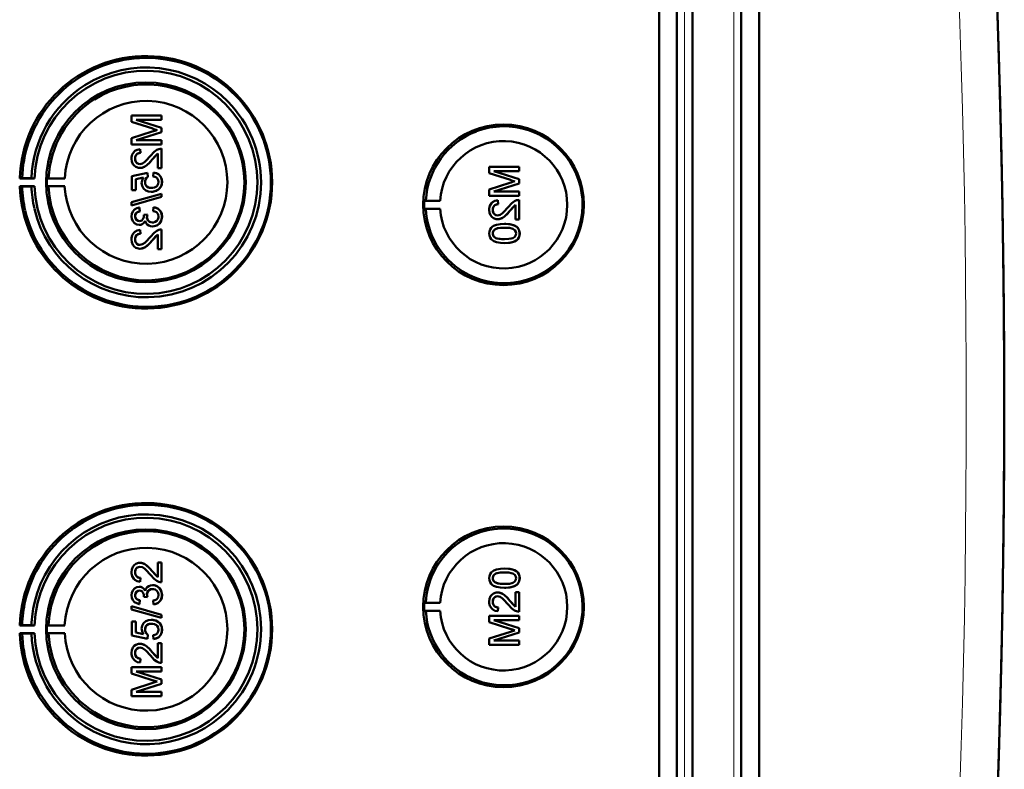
# Model space of a CAD drawing. Extents: x -2065 to 2446, y -2260 to 958.
# Tile 17 of 63: x 641 to 768, y -1739 to -1643. Entities that reach past the tile are written whole.
import ezdxf

# ---------------------------------------------------------------- set-up
doc = ezdxf.new("R2010")
doc.units = 0

msp = doc.modelspace()

# ---------------------------------------------------------------- linework, layer by layer
at = {"color": 7, "lineweight": 50}
for p, q in [((723.27, -1866.63), (723.27, -1518.6)), ((725.57, -1518.59), (725.57, -1866.65)), ((727.57, -1518.59), (727.57, -1866.65)), ((733.81, -1866.65), (733.81, -1518.59)), ((736.1, -1866.62), (736.1, -1518.61)), ((727.56, -1533.58), (727.56, -1846.38)), ((659.45, -1655.37), (655.59, -1655.37)), ((655.59, -1656.19), (655.59, -1655.37)), ((659.45, -1656.94), (656.19, -1655.92)), ((659.45, -1656.94), (656.19, -1655.92)), ((656.19, -1655.92), (659.45, -1655.92)), ((659.45, -1655.37), (659.45, -1655.37)), ((659.45, -1655.37), (659.45, -1655.92)), ((659.45, -1655.37), (659.45, -1655.92)), ((659.45, -1655.92), (659.45, -1655.92)), ((655.59, -1656.19), (658.3, -1657.05)), ((658.25, -1657.42), (655.59, -1658.27)), ((659.45, -1656.94), (659.45, -1656.94)), ((659.45, -1656.94), (659.45, -1657.51)), ((659.45, -1656.94), (659.45, -1657.51)), ((655.59, -1659.08), (655.59, -1658.27)), ((656.19, -1658.54), (659.45, -1657.51)), ((656.19, -1658.54), (659.45, -1657.51)), ((659.45, -1658.54), (656.19, -1658.54)), ((659.45, -1657.51), (659.45, -1657.51)), ((659.45, -1658.54), (659.45, -1658.54)), ((659.45, -1658.54), (659.45, -1659.08)), ((659.45, -1658.54), (659.45, -1659.08)), ((655.59, -1659.08), (659.45, -1659.08)), ((656.68, -1659.67), (656.69, -1659.67)), ((656.73, -1660.17), (656.68, -1659.67)), ((656.74, -1660.17), (656.69, -1659.67)), ((659.45, -1659.08), (659.45, -1659.08)), ((659.45, -1659.62), (659.45, -1659.62)), ((659.45, -1659.62), (659.45, -1662.14)), ((659.45, -1659.62), (659.45, -1662.14)), ((656.04, -1660.9), (656.05, -1660.9)), ((656.73, -1660.17), (656.74, -1660.17)), ((658.24, -1661.02), (658.25, -1661.02)), ((658.25, -1661.02), (658.95, -1660.26)), ((658.95, -1662.14), (658.95, -1660.26)), ((656.66, -1662.09), (656.67, -1662.09)), ((658.95, -1662.14), (659.45, -1662.14)), ((659.45, -1662.14), (659.45, -1662.14)), ((705.34, -1661.95), (701.48, -1661.95)), ((701.48, -1662.77), (701.48, -1661.95)), ((705.34, -1661.95), (705.34, -1661.95)), ((705.34, -1661.95), (705.34, -1662.5)), ((705.34, -1661.95), (705.34, -1662.5)), ((641.54, -1663.4), (641.24, -1663.44)), ((641.24, -1663.44), (643.12, -1663.44)), ((642.74, -1663.42), (641.54, -1663.4)), ((643.12, -1663.44), (642.74, -1663.42)), ((644.94, -1663.41), (644.73, -1663.44)), ((644.73, -1663.44), (647.01, -1663.44)), ((647.01, -1663.44), (644.94, -1663.41)), ((657.62, -1662.73), (655.64, -1663.13)), ((655.64, -1664.96), (655.64, -1663.13)), ((656.14, -1663.53), (657.14, -1663.34)), ((656.14, -1663.53), (656.15, -1663.53)), ((656.14, -1663.53), (656.14, -1664.96)), ((656.15, -1663.53), (657.14, -1663.34)), ((656.15, -1663.53), (656.15, -1664.96)), ((657.62, -1662.73), (657.63, -1662.73)), ((657.67, -1663.23), (657.62, -1662.73)), ((657.68, -1663.23), (657.63, -1662.73)), ((657.67, -1663.23), (657.68, -1663.23)), ((658.41, -1662.68), (658.36, -1663.18)), ((658.41, -1662.68), (658.42, -1662.68)), ((701.48, -1662.77), (704.19, -1663.63)), ((705.34, -1663.52), (702.08, -1662.5)), ((705.34, -1663.52), (702.08, -1662.5)), ((702.08, -1662.5), (705.34, -1662.5)), ((705.34, -1662.5), (705.34, -1662.5)), ((705.34, -1663.52), (705.34, -1663.52)), ((705.34, -1663.52), (705.34, -1664.09)), ((705.34, -1663.52), (705.34, -1664.09)), ((641.54, -1664.49), (641.24, -1664.44)), ((641.24, -1664.44), (643.12, -1664.44)), ((642.74, -1664.47), (641.54, -1664.49)), ((643.12, -1664.44), (642.74, -1664.47)), ((644.94, -1664.48), (644.73, -1664.44)), ((644.73, -1664.44), (647.01, -1664.44)), ((647.01, -1664.44), (644.94, -1664.48)), ((655.64, -1664.96), (656.14, -1664.96)), ((656.14, -1664.96), (656.15, -1664.96)), ((657.32, -1663.89), (657.33, -1663.89)), ((659.03, -1664.86), (659.04, -1664.86)), ((659.49, -1663.88), (659.5, -1663.88)), ((704.14, -1664), (701.48, -1664.85)), ((701.48, -1665.66), (701.48, -1664.85)), ((702.08, -1665.12), (705.34, -1664.09)), ((702.08, -1665.12), (705.34, -1664.09)), ((705.34, -1664.09), (705.34, -1664.09)), ((659.45, -1665.4), (655.59, -1666.49)), ((655.59, -1666.9), (659.45, -1665.81)), ((655.6, -1666.9), (659.45, -1665.81)), ((658.12, -1665.15), (658.13, -1665.15)), ((659.45, -1665.4), (659.45, -1665.4)), ((659.45, -1665.4), (659.45, -1665.81)), ((659.45, -1665.4), (659.45, -1665.81)), ((659.45, -1665.81), (659.45, -1665.81)), ((701.48, -1665.66), (705.34, -1665.66)), ((705.34, -1665.12), (702.08, -1665.12)), ((702.57, -1666.25), (702.58, -1666.25)), ((702.62, -1666.74), (702.57, -1666.25)), ((702.63, -1666.74), (702.58, -1666.25)), ((705.34, -1665.12), (705.34, -1665.12)), ((705.34, -1665.12), (705.34, -1665.66)), ((705.34, -1665.12), (705.34, -1665.66)), ((705.34, -1665.66), (705.34, -1665.66)), ((705.34, -1666.2), (705.34, -1666.2)), ((705.34, -1666.2), (705.34, -1668.72)), ((705.34, -1666.2), (705.34, -1668.72)), ((655.59, -1666.9), (655.59, -1666.49)), ((655.59, -1666.9), (655.6, -1666.9)), ((656.58, -1667.18), (656.59, -1667.18)), ((656.63, -1667.67), (656.58, -1667.18)), ((656.64, -1667.67), (656.59, -1667.18)), ((658.41, -1667.13), (658.36, -1667.62)), ((658.41, -1667.13), (658.42, -1667.13)), ((693.14, -1666.32), (693.34, -1666.29)), ((693.14, -1666.32), (695.18, -1666.32)), ((693.14, -1667.32), (693.34, -1667.35)), ((693.14, -1667.32), (695.18, -1667.32)), ((693.34, -1666.29), (695.18, -1666.32)), ((693.34, -1667.35), (695.18, -1667.32)), ((701.93, -1667.47), (701.94, -1667.47)), ((702.62, -1666.74), (702.63, -1666.74)), ((704.13, -1667.6), (704.84, -1666.84)), ((704.84, -1668.72), (704.84, -1666.84)), ((656.04, -1668.32), (656.05, -1668.32)), ((656.63, -1667.67), (656.64, -1667.67)), ((657.62, -1668.06), (657.17, -1668.11)), ((657.17, -1668.11), (657.18, -1668.19)), ((657.57, -1668.38), (657.57, -1668.38)), ((657.62, -1668.06), (657.63, -1668.06)), ((659.49, -1668.33), (659.5, -1668.33)), ((702.55, -1668.67), (702.55, -1668.67)), ((704.13, -1667.6), (704.13, -1667.6)), ((704.84, -1668.72), (705.34, -1668.72)), ((705.34, -1668.72), (705.34, -1668.72)), ((656.57, -1669.4), (656.58, -1669.4)), ((656.68, -1670.04), (656.69, -1670.04)), ((656.73, -1670.54), (656.68, -1670.04)), ((656.74, -1670.54), (656.69, -1670.04)), ((658.29, -1669.6), (658.29, -1669.6)), ((659.45, -1669.99), (659.45, -1669.99)), ((659.45, -1669.99), (659.45, -1672.51)), ((659.45, -1669.99), (659.45, -1672.51)), ((702.19, -1669.98), (702.2, -1669.98)), ((703.44, -1669.26), (703.44, -1669.26)), ((705.01, -1669.64), (705.02, -1669.64)), ((656.04, -1671.27), (656.05, -1671.27)), ((656.73, -1670.54), (656.74, -1670.54)), ((658.25, -1671.39), (658.95, -1670.63)), ((658.95, -1672.51), (658.95, -1670.63)), ((701.93, -1670.49), (701.94, -1670.49)), ((705.38, -1670.5), (705.39, -1670.5)), ((656.66, -1672.46), (656.67, -1672.46)), ((658.24, -1671.39), (658.25, -1671.39)), ((658.95, -1672.51), (659.45, -1672.51)), ((659.45, -1672.51), (659.45, -1672.51)), ((703.44, -1671.73), (703.44, -1671.73)), ((656.66, -1712.77), (656.67, -1712.77)), ((658.95, -1712.72), (659.45, -1712.72)), ((658.95, -1714.6), (658.95, -1712.72)), ((659.45, -1712.72), (659.45, -1715.24)), ((659.45, -1712.72), (659.45, -1715.24)), ((659.45, -1712.72), (659.45, -1712.72)), ((656.04, -1713.97), (656.05, -1713.97)), ((658.24, -1713.84), (658.25, -1713.84)), ((658.25, -1713.84), (658.95, -1714.6)), ((703.44, -1713.5), (703.44, -1713.5)), ((656.73, -1714.7), (656.68, -1715.19)), ((656.68, -1715.19), (656.69, -1715.19)), ((656.74, -1714.7), (656.69, -1715.19)), ((656.73, -1714.7), (656.74, -1714.7)), ((659.45, -1715.24), (659.45, -1715.24)), ((701.93, -1714.74), (701.94, -1714.74)), ((702.19, -1715.25), (702.2, -1715.25)), ((705.38, -1714.73), (705.39, -1714.73)), ((656.57, -1715.83), (656.58, -1715.83)), ((658.29, -1715.63), (658.29, -1715.63)), ((702.55, -1716.56), (702.55, -1716.56)), ((703.44, -1715.97), (703.44, -1715.97)), ((704.84, -1716.51), (705.34, -1716.51)), ((704.84, -1718.4), (704.84, -1716.51)), ((705.01, -1715.59), (705.02, -1715.59)), ((705.34, -1716.51), (705.34, -1719.03)), ((705.34, -1716.51), (705.34, -1719.03)), ((705.34, -1716.51), (705.34, -1716.51)), ((656.04, -1716.91), (656.05, -1716.91)), ((656.63, -1717.56), (656.58, -1718.05)), ((656.58, -1718.05), (656.59, -1718.05)), ((656.64, -1717.56), (656.59, -1718.05)), ((656.63, -1717.56), (656.64, -1717.56)), ((657.17, -1717.12), (657.18, -1717.05)), ((657.62, -1717.17), (657.17, -1717.12)), ((657.57, -1716.85), (657.57, -1716.85)), ((657.62, -1717.17), (657.63, -1717.17)), ((658.41, -1718.1), (658.36, -1717.61)), ((659.49, -1716.9), (659.5, -1716.9)), ((693.14, -1717.91), (693.34, -1717.88)), ((693.14, -1717.91), (695.18, -1717.91)), ((693.34, -1717.88), (695.18, -1717.91)), ((701.93, -1717.76), (701.94, -1717.76)), ((704.13, -1717.63), (704.84, -1718.39)), ((704.13, -1717.63), (704.13, -1717.63)), ((655.59, -1718.34), (659.45, -1719.42)), ((655.59, -1718.75), (655.59, -1718.34)), ((655.59, -1718.34), (655.6, -1718.34)), ((659.45, -1719.83), (655.59, -1718.75)), ((655.6, -1718.34), (659.45, -1719.42)), ((658.41, -1718.1), (658.42, -1718.1)), ((693.14, -1718.91), (693.34, -1718.94)), ((693.14, -1718.91), (695.18, -1718.91)), ((693.34, -1718.94), (695.18, -1718.91)), ((702.62, -1718.49), (702.57, -1718.98)), ((702.57, -1718.98), (702.58, -1718.98)), ((702.63, -1718.49), (702.58, -1718.98)), ((702.62, -1718.49), (702.63, -1718.49)), ((705.34, -1719.03), (705.34, -1719.03)), ((655.64, -1720.28), (656.14, -1720.28)), ((655.64, -1722.1), (655.64, -1720.28)), ((656.14, -1720.28), (656.14, -1721.7)), ((656.14, -1720.28), (656.15, -1720.28)), ((656.15, -1720.28), (656.15, -1721.7)), ((658.12, -1720.08), (658.13, -1720.08)), ((659.03, -1720.37), (659.04, -1720.37)), ((659.45, -1719.42), (659.45, -1719.83)), ((659.45, -1719.42), (659.45, -1719.83)), ((659.45, -1719.42), (659.45, -1719.42)), ((659.45, -1719.83), (659.45, -1719.83)), ((701.48, -1719.57), (705.34, -1719.57)), ((701.48, -1720.38), (701.48, -1719.57)), ((704.14, -1721.24), (701.48, -1720.38)), ((702.08, -1720.12), (705.34, -1721.15)), ((702.08, -1720.12), (705.34, -1721.15)), ((705.34, -1720.12), (702.08, -1720.12)), ((705.34, -1719.57), (705.34, -1720.12)), ((705.34, -1719.57), (705.34, -1720.12)), ((705.34, -1719.57), (705.34, -1719.57)), ((705.34, -1720.12), (705.34, -1720.12)), ((641.54, -1720.74), (641.24, -1720.79)), ((641.24, -1720.79), (643.12, -1720.79)), ((641.54, -1721.84), (641.24, -1721.79)), ((641.24, -1721.79), (643.12, -1721.79)), ((642.74, -1720.76), (641.54, -1720.74)), ((642.74, -1721.82), (641.54, -1721.84)), ((643.12, -1720.79), (642.74, -1720.76)), ((643.12, -1721.79), (642.74, -1721.82)), ((644.94, -1720.76), (644.73, -1720.79)), ((644.73, -1720.79), (647.01, -1720.79)), ((644.94, -1721.82), (644.73, -1721.79)), ((644.73, -1721.79), (647.01, -1721.79)), ((647.01, -1720.79), (644.94, -1720.76)), ((647.01, -1721.79), (644.94, -1721.82)), ((656.14, -1721.7), (657.14, -1721.9)), ((656.14, -1721.7), (656.15, -1721.7)), ((656.15, -1721.7), (657.14, -1721.9)), ((657.32, -1721.35), (657.33, -1721.35)), ((659.49, -1721.35), (659.5, -1721.35)), ((701.48, -1722.46), (704.19, -1721.6)), ((705.34, -1721.71), (702.08, -1722.73)), ((705.34, -1721.71), (702.08, -1722.73)), ((705.34, -1721.15), (705.34, -1721.71)), ((705.34, -1721.15), (705.34, -1721.71)), ((705.34, -1721.15), (705.34, -1721.15)), ((705.34, -1721.71), (705.34, -1721.71)), ((657.62, -1722.5), (655.64, -1722.1)), ((657.67, -1722), (657.62, -1722.5)), ((657.62, -1722.5), (657.63, -1722.5)), ((657.68, -1722), (657.63, -1722.5)), ((657.67, -1722), (657.68, -1722)), ((658.41, -1722.55), (658.36, -1722.05)), ((658.41, -1722.55), (658.42, -1722.55)), ((658.95, -1724.98), (658.95, -1723.09)), ((658.95, -1723.09), (659.45, -1723.09)), ((659.45, -1723.09), (659.45, -1725.61)), ((659.45, -1723.09), (659.45, -1725.61)), ((659.45, -1723.09), (659.45, -1723.09)), ((701.48, -1723.28), (701.48, -1722.46)), ((702.08, -1722.73), (705.34, -1722.73)), ((705.34, -1722.73), (705.34, -1723.28)), ((705.34, -1722.73), (705.34, -1723.28)), ((705.34, -1722.73), (705.34, -1722.73)), ((656.04, -1724.34), (656.05, -1724.34)), ((656.66, -1723.14), (656.67, -1723.14)), ((658.24, -1724.21), (658.25, -1724.21)), ((658.25, -1724.21), (658.95, -1724.97)), ((705.34, -1723.28), (701.48, -1723.28)), ((705.34, -1723.28), (705.34, -1723.28)), ((656.73, -1725.07), (656.68, -1725.56)), ((656.68, -1725.56), (656.69, -1725.56)), ((656.74, -1725.07), (656.69, -1725.56)), ((656.73, -1725.07), (656.74, -1725.07)), ((659.45, -1725.61), (659.45, -1725.61)), ((655.59, -1726.15), (659.45, -1726.15)), ((655.59, -1726.96), (655.59, -1726.15)), ((656.19, -1726.7), (659.45, -1727.72)), ((656.19, -1726.7), (659.45, -1727.72)), ((659.45, -1726.7), (656.19, -1726.7)), ((659.45, -1726.15), (659.45, -1726.7)), ((659.45, -1726.15), (659.45, -1726.7)), ((659.45, -1726.15), (659.45, -1726.15)), ((659.45, -1726.7), (659.45, -1726.7)), ((658.25, -1727.82), (655.59, -1726.96)), ((659.45, -1727.72), (659.45, -1728.29)), ((659.45, -1727.72), (659.45, -1728.29)), ((659.45, -1727.72), (659.45, -1727.72)), ((655.59, -1729.04), (658.3, -1728.18)), ((655.59, -1729.86), (655.59, -1729.04)), ((659.45, -1728.29), (656.19, -1729.31)), ((659.45, -1728.29), (656.19, -1729.31)), ((656.19, -1729.31), (659.45, -1729.31)), ((659.45, -1728.29), (659.45, -1728.29)), ((659.45, -1729.31), (659.45, -1729.86)), ((659.45, -1729.31), (659.45, -1729.86)), ((659.45, -1729.31), (659.45, -1729.31)), ((659.45, -1729.86), (655.59, -1729.86)), ((659.45, -1729.86), (659.45, -1729.86))]:
    msp.add_line(p, q, dxfattribs=at)
at = {"color": 7, "lineweight": 18}
for p, q in [((726.53, -1518.59), (726.53, -1866.65)), ((732.85, -1866.65), (732.85, -1518.59))]:
    msp.add_line(p, q, dxfattribs=at)
at = {"color": 7, "lineweight": 50}
for points in [[(656.68, -1659.67), (656.32, -1659.75), (656, -1659.92), (655.86, -1660.05), (655.68, -1660.37), (655.6, -1660.73), (655.59, -1660.91)], [(659.1, -1659.67), (658.84, -1659.79), (658.49, -1660.04), (658.01, -1660.56)], [(655.59, -1660.91), (655.63, -1661.26), (655.76, -1661.59), (655.93, -1661.8), (656.15, -1661.97), (656.49, -1662.08), (656.66, -1662.09)], [(656.04, -1660.9), (656.1, -1660.56), (656.22, -1660.37), (656.4, -1660.23), (656.62, -1660.17), (656.73, -1660.17)], [(656.66, -1661.6), (656.46, -1661.56), (656.27, -1661.46), (656.14, -1661.3), (656.06, -1661.1), (656.04, -1660.9)], [(656.05, -1660.9), (656.07, -1660.67), (656.13, -1660.5), (656.3, -1660.3), (656.55, -1660.19), (656.74, -1660.17)], [(656.67, -1661.6), (656.47, -1661.56), (656.32, -1661.48), (656.18, -1661.35), (656.1, -1661.2), (656.05, -1660.9)], [(658.01, -1660.56), (657.42, -1661.2), (657.29, -1661.32), (657, -1661.52), (656.66, -1661.6)], [(656.66, -1662.09), (656.85, -1662.08), (657.23, -1661.95), (657.56, -1661.73), (657.85, -1661.46), (658.24, -1661.02)], [(656.67, -1662.09), (656.95, -1662.06), (657.29, -1661.92), (657.55, -1661.74), (657.96, -1661.34), (658.25, -1661.02)], [(658.24, -1661.02), (658.64, -1660.54), (658.95, -1660.26)], [(657.14, -1663.34), (656.98, -1663.59), (656.89, -1663.87), (656.88, -1664.02)], [(657.32, -1663.89), (657.37, -1663.58), (657.49, -1663.38), (657.67, -1663.23)], [(657.33, -1663.89), (657.34, -1663.73), (657.46, -1663.44), (657.68, -1663.23)], [(658.36, -1663.18), (658.57, -1663.23), (658.77, -1663.32), (658.86, -1663.39), (659.02, -1663.67), (659.05, -1663.88)], [(659.49, -1663.88), (659.49, -1663.7), (659.39, -1663.35), (659.31, -1663.2), (659.07, -1662.93), (658.75, -1662.76), (658.41, -1662.68)], [(659.5, -1663.88), (659.46, -1663.53), (659.31, -1663.18), (659.04, -1662.9), (658.81, -1662.78), (658.42, -1662.68)], [(656.88, -1664.02), (656.94, -1664.39), (657.13, -1664.72), (657.41, -1664.97), (657.76, -1665.11), (658.12, -1665.15)], [(658.15, -1664.66), (657.9, -1664.63), (657.77, -1664.6), (657.55, -1664.47), (657.46, -1664.37), (657.35, -1664.14), (657.32, -1663.89)], [(658.12, -1665.15), (658.41, -1665.13), (658.78, -1665.01), (659.03, -1664.86)], [(658.13, -1665.15), (658.33, -1665.14), (658.7, -1665.05), (659.04, -1664.86)], [(659.05, -1663.88), (659.01, -1664.15), (658.88, -1664.38), (658.78, -1664.47), (658.54, -1664.6), (658.28, -1664.65), (658.15, -1664.66)], [(659.03, -1664.86), (659.27, -1664.62), (659.38, -1664.43), (659.46, -1664.21), (659.49, -1663.88)], [(659.04, -1664.86), (659.2, -1664.71), (659.34, -1664.53), (659.43, -1664.32), (659.49, -1664.1), (659.5, -1663.88)], [(702.57, -1666.25), (702.21, -1666.33), (701.89, -1666.5), (701.75, -1666.63), (701.57, -1666.95), (701.49, -1667.31), (701.48, -1667.49)], [(704.99, -1666.25), (704.73, -1666.37), (704.38, -1666.62), (703.89, -1667.14)], [(656.58, -1667.18), (656.27, -1667.27), (655.98, -1667.44), (655.76, -1667.68), (655.63, -1667.98), (655.59, -1668.31)], [(659.49, -1668.33), (659.45, -1667.97), (659.3, -1667.65), (659.06, -1667.38), (658.91, -1667.28), (658.58, -1667.16), (658.41, -1667.13)], [(659.5, -1668.33), (659.46, -1667.98), (659.37, -1667.75), (659.23, -1667.54), (658.96, -1667.31), (658.62, -1667.16), (658.42, -1667.13)], [(701.48, -1667.49), (701.52, -1667.84), (701.65, -1668.17), (701.82, -1668.38), (702.04, -1668.55), (702.38, -1668.66), (702.55, -1668.67)], [(701.93, -1667.47), (701.99, -1667.14), (702.11, -1666.95), (702.29, -1666.81), (702.51, -1666.75), (702.62, -1666.74)], [(702.55, -1668.18), (702.34, -1668.14), (702.16, -1668.04), (702.03, -1667.88), (701.95, -1667.68), (701.93, -1667.47)], [(701.94, -1667.47), (701.96, -1667.25), (702.02, -1667.08), (702.19, -1666.88), (702.44, -1666.77), (702.63, -1666.74)], [(702.56, -1668.18), (702.36, -1668.14), (702.21, -1668.06), (702.07, -1667.93), (701.99, -1667.78), (701.94, -1667.47)], [(703.89, -1667.14), (703.31, -1667.78), (703.18, -1667.9), (702.89, -1668.1), (702.55, -1668.18)], [(704.13, -1667.6), (704.53, -1667.12), (704.84, -1666.84)], [(655.59, -1668.31), (655.64, -1668.63), (655.76, -1668.93), (655.97, -1669.18), (656.26, -1669.35), (656.57, -1669.4)], [(656.04, -1668.32), (656.06, -1668.13), (656.2, -1667.88), (656.36, -1667.76), (656.63, -1667.67)], [(656.59, -1668.91), (656.41, -1668.88), (656.25, -1668.8), (656.09, -1668.58), (656.04, -1668.32)], [(656.05, -1668.32), (656.07, -1668.13), (656.14, -1667.96), (656.27, -1667.82), (656.43, -1667.73), (656.64, -1667.67)], [(656.6, -1668.91), (656.42, -1668.88), (656.21, -1668.75), (656.08, -1668.54), (656.05, -1668.32)], [(657.18, -1668.19), (657.16, -1668.39), (657.04, -1668.68), (656.89, -1668.83), (656.79, -1668.88), (656.59, -1668.91)], [(658.28, -1669.1), (658.06, -1669.07), (657.85, -1668.97), (657.77, -1668.9), (657.63, -1668.71), (657.57, -1668.49), (657.57, -1668.38)], [(658.29, -1669.1), (658.06, -1669.07), (657.89, -1668.99), (657.69, -1668.8), (657.59, -1668.52), (657.57, -1668.38)], [(659.05, -1668.35), (659.04, -1668.47), (658.98, -1668.7), (658.83, -1668.9), (658.63, -1669.03), (658.4, -1669.1), (658.28, -1669.1)], [(658.29, -1669.6), (658.48, -1669.58), (658.85, -1669.46), (659.16, -1669.22), (659.38, -1668.89), (659.48, -1668.51), (659.49, -1668.33)], [(658.29, -1669.6), (658.68, -1669.54), (658.91, -1669.43), (659.12, -1669.27), (659.29, -1669.08), (659.45, -1668.72), (659.5, -1668.33)], [(658.36, -1667.62), (658.57, -1667.68), (658.77, -1667.78), (658.99, -1668.03), (659.05, -1668.35)], [(702.55, -1668.67), (702.84, -1668.64), (703.18, -1668.5), (703.44, -1668.32), (703.85, -1667.92), (704.13, -1667.6)], [(702.55, -1668.67), (702.74, -1668.66), (703.12, -1668.53), (703.45, -1668.31), (703.74, -1668.04), (704.13, -1667.6)], [(656.68, -1670.04), (656.32, -1670.12), (656, -1670.29), (655.86, -1670.42), (655.68, -1670.74), (655.6, -1671.1), (655.59, -1671.28)], [(656.57, -1669.4), (656.77, -1669.38), (656.95, -1669.31), (657.11, -1669.19), (657.29, -1668.96), (657.34, -1668.88)], [(656.58, -1669.4), (656.77, -1669.38), (656.96, -1669.31), (657.12, -1669.2), (657.25, -1669.05), (657.34, -1668.89)], [(657.34, -1668.88), (657.43, -1669.12), (657.58, -1669.33), (657.79, -1669.49), (658.03, -1669.57), (658.29, -1669.6)], [(659.1, -1670.05), (658.84, -1670.16), (658.49, -1670.41), (658.01, -1670.93)], [(703.44, -1669.26), (702.91, -1669.29), (702.4, -1669.38), (702.03, -1669.53), (701.92, -1669.6), (701.73, -1669.77), (701.58, -1670), (701.51, -1670.25), (701.48, -1670.5)], [(701.93, -1670.49), (701.94, -1670.37), (702.03, -1670.15), (702.19, -1669.98)], [(701.94, -1670.49), (701.96, -1670.32), (702.11, -1670.06), (702.2, -1669.98)], [(702.19, -1669.98), (702.54, -1669.84), (702.91, -1669.78), (703.43, -1669.76)], [(702.2, -1669.98), (702.6, -1669.83), (702.93, -1669.78), (703.44, -1669.76)], [(703.43, -1669.76), (704.09, -1669.79), (704.36, -1669.85), (704.5, -1669.89), (704.77, -1670.07), (704.91, -1670.31), (704.94, -1670.5)], [(705.01, -1669.64), (704.73, -1669.47), (704.25, -1669.33), (703.6, -1669.27), (703.44, -1669.26)], [(705.02, -1669.64), (704.59, -1669.42), (704.11, -1669.31), (703.44, -1669.26)], [(705.38, -1670.5), (705.33, -1670.12), (705.21, -1669.85), (705.01, -1669.64)], [(705.39, -1670.5), (705.34, -1670.12), (705.16, -1669.77), (705.02, -1669.64)], [(655.59, -1671.28), (655.63, -1671.63), (655.76, -1671.97), (655.93, -1672.18), (656.15, -1672.34), (656.49, -1672.45), (656.66, -1672.46)], [(656.04, -1671.27), (656.1, -1670.93), (656.22, -1670.74), (656.4, -1670.61), (656.62, -1670.54), (656.73, -1670.54)], [(656.66, -1671.97), (656.46, -1671.94), (656.27, -1671.83), (656.14, -1671.67), (656.06, -1671.47), (656.04, -1671.27)], [(656.05, -1671.27), (656.07, -1671.05), (656.13, -1670.88), (656.3, -1670.67), (656.55, -1670.56), (656.74, -1670.54)], [(656.67, -1671.97), (656.47, -1671.94), (656.32, -1671.86), (656.18, -1671.72), (656.1, -1671.57), (656.05, -1671.27)], [(658.01, -1670.93), (657.42, -1671.57), (657.29, -1671.69), (657, -1671.89), (656.66, -1671.97)], [(658.24, -1671.39), (658.64, -1670.91), (658.95, -1670.63)], [(701.48, -1670.5), (701.51, -1670.76), (701.59, -1671.01), (701.73, -1671.23), (701.93, -1671.41), (702.09, -1671.49), (702.42, -1671.62), (702.93, -1671.71), (703.44, -1671.73)], [(703.43, -1671.24), (703.06, -1671.23), (702.75, -1671.2), (702.47, -1671.14), (702.33, -1671.09), (702.08, -1670.9), (701.94, -1670.64), (701.93, -1670.49)], [(703.44, -1671.24), (702.88, -1671.21), (702.51, -1671.15), (702.33, -1671.09), (702.17, -1670.98), (702.04, -1670.84), (701.94, -1670.58), (701.94, -1670.49)], [(704.94, -1670.5), (704.91, -1670.68), (704.77, -1670.92), (704.52, -1671.1), (704.31, -1671.16), (703.99, -1671.21), (703.43, -1671.24)], [(703.44, -1671.73), (703.94, -1671.71), (704.12, -1671.69), (704.61, -1671.57), (704.96, -1671.39), (705.21, -1671.14), (705.36, -1670.81), (705.39, -1670.5)], [(703.44, -1671.73), (703.96, -1671.71), (704.47, -1671.61), (704.72, -1671.53), (704.95, -1671.4), (705.14, -1671.22), (705.29, -1671), (705.36, -1670.75), (705.38, -1670.5)], [(656.66, -1672.46), (656.85, -1672.45), (657.23, -1672.32), (657.56, -1672.1), (657.85, -1671.83), (658.24, -1671.39)], [(656.67, -1672.46), (656.95, -1672.43), (657.29, -1672.29), (657.55, -1672.11), (657.96, -1671.72), (658.25, -1671.39)], [(655.59, -1713.95), (655.63, -1713.6), (655.76, -1713.27), (655.93, -1713.06), (656.15, -1712.89), (656.49, -1712.78), (656.66, -1712.77)], [(656.66, -1712.77), (656.85, -1712.78), (657.23, -1712.91), (657.56, -1713.13), (657.85, -1713.4), (658.24, -1713.84)], [(656.67, -1712.77), (656.95, -1712.8), (657.29, -1712.94), (657.55, -1713.12), (657.96, -1713.52), (658.25, -1713.84)], [(656.68, -1715.19), (656.32, -1715.11), (656, -1714.94), (655.86, -1714.81), (655.68, -1714.49), (655.6, -1714.13), (655.59, -1713.95)], [(656.66, -1713.26), (656.46, -1713.3), (656.27, -1713.4), (656.14, -1713.56), (656.06, -1713.76), (656.04, -1713.97)], [(656.04, -1713.97), (656.1, -1714.3), (656.22, -1714.49), (656.4, -1714.63), (656.62, -1714.69), (656.73, -1714.7)], [(656.67, -1713.26), (656.47, -1713.3), (656.32, -1713.38), (656.18, -1713.51), (656.1, -1713.66), (656.05, -1713.97)], [(656.05, -1713.97), (656.07, -1714.19), (656.13, -1714.36), (656.3, -1714.56), (656.55, -1714.67), (656.74, -1714.7)], [(658.01, -1714.3), (657.42, -1713.66), (657.29, -1713.54), (657, -1713.34), (656.66, -1713.26)], [(658.24, -1713.84), (658.64, -1714.32), (658.95, -1714.6)], [(701.48, -1714.73), (701.51, -1714.47), (701.59, -1714.22), (701.73, -1714), (701.93, -1713.83), (702.09, -1713.74), (702.42, -1713.62), (702.93, -1713.52), (703.44, -1713.5)], [(703.43, -1713.99), (703.06, -1714), (702.75, -1714.03), (702.47, -1714.09), (702.33, -1714.14), (702.08, -1714.33), (701.94, -1714.59), (701.93, -1714.74)], [(703.44, -1713.99), (702.88, -1714.02), (702.51, -1714.08), (702.33, -1714.15), (702.17, -1714.25), (702.04, -1714.39), (701.94, -1714.65), (701.94, -1714.74)], [(704.94, -1714.73), (704.91, -1714.55), (704.77, -1714.32), (704.52, -1714.13), (704.31, -1714.07), (703.99, -1714.02), (703.43, -1713.99)], [(703.44, -1713.5), (703.94, -1713.52), (704.12, -1713.54), (704.61, -1713.66), (704.96, -1713.84), (705.21, -1714.09), (705.36, -1714.43), (705.39, -1714.73)], [(703.44, -1713.5), (703.96, -1713.52), (704.47, -1713.62), (704.72, -1713.71), (704.95, -1713.83), (705.14, -1714.01), (705.29, -1714.23), (705.36, -1714.49), (705.38, -1714.73)], [(659.1, -1715.19), (658.84, -1715.07), (658.49, -1714.82), (658.01, -1714.3)], [(703.44, -1715.97), (702.91, -1715.94), (702.4, -1715.85), (702.03, -1715.7), (701.92, -1715.63), (701.73, -1715.46), (701.58, -1715.23), (701.51, -1714.98), (701.48, -1714.73)], [(701.93, -1714.74), (701.94, -1714.86), (702.03, -1715.08), (702.19, -1715.25)], [(701.94, -1714.74), (701.96, -1714.92), (702.11, -1715.17), (702.2, -1715.25)], [(702.19, -1715.25), (702.54, -1715.39), (702.91, -1715.45), (703.43, -1715.47)], [(702.2, -1715.25), (702.6, -1715.4), (702.93, -1715.45), (703.44, -1715.47)], [(703.43, -1715.47), (704.09, -1715.44), (704.36, -1715.39), (704.5, -1715.34), (704.77, -1715.16), (704.91, -1714.92), (704.94, -1714.73)], [(705.38, -1714.73), (705.33, -1715.12), (705.21, -1715.38), (705.01, -1715.59)], [(705.39, -1714.73), (705.34, -1715.11), (705.16, -1715.46), (705.02, -1715.59)], [(655.59, -1716.93), (655.64, -1716.6), (655.76, -1716.3), (655.97, -1716.05), (656.26, -1715.89), (656.57, -1715.83)], [(656.59, -1716.32), (656.41, -1716.35), (656.25, -1716.44), (656.09, -1716.65), (656.04, -1716.91)], [(656.6, -1716.32), (656.42, -1716.35), (656.21, -1716.48), (656.08, -1716.7), (656.05, -1716.91)], [(656.57, -1715.83), (656.77, -1715.85), (656.95, -1715.92), (657.11, -1716.04), (657.29, -1716.27), (657.34, -1716.36)], [(656.58, -1715.83), (656.77, -1715.85), (656.96, -1715.92), (657.12, -1716.04), (657.25, -1716.19), (657.34, -1716.35)], [(657.18, -1717.05), (657.16, -1716.84), (657.04, -1716.55), (656.89, -1716.4), (656.79, -1716.36), (656.59, -1716.32)], [(657.34, -1716.36), (657.43, -1716.11), (657.58, -1715.9), (657.79, -1715.75), (658.03, -1715.66), (658.29, -1715.63)], [(658.29, -1716.13), (658.06, -1716.16), (657.89, -1716.24), (657.69, -1716.43), (657.59, -1716.71), (657.57, -1716.85)], [(658.28, -1716.13), (658.06, -1716.16), (657.85, -1716.26), (657.77, -1716.33), (657.63, -1716.52), (657.57, -1716.74), (657.57, -1716.85)], [(659.05, -1716.89), (659.04, -1716.77), (658.98, -1716.53), (658.83, -1716.34), (658.63, -1716.2), (658.4, -1716.13), (658.28, -1716.13)], [(658.29, -1715.63), (658.68, -1715.69), (658.91, -1715.8), (659.12, -1715.96), (659.29, -1716.16), (659.45, -1716.52), (659.5, -1716.9)], [(658.29, -1715.63), (658.48, -1715.65), (658.85, -1715.77), (659.16, -1716.01), (659.38, -1716.34), (659.48, -1716.72), (659.49, -1716.9)], [(701.48, -1717.75), (701.52, -1717.39), (701.65, -1717.06), (701.82, -1716.85), (702.04, -1716.69), (702.38, -1716.57), (702.55, -1716.56)], [(702.55, -1716.56), (702.84, -1716.6), (703.18, -1716.73), (703.44, -1716.91), (703.85, -1717.31), (704.13, -1717.63)], [(702.55, -1716.56), (702.74, -1716.58), (703.12, -1716.7), (703.45, -1716.92), (703.74, -1717.19), (704.13, -1717.63)], [(705.02, -1715.59), (704.59, -1715.81), (704.11, -1715.93), (703.44, -1715.97)], [(705.01, -1715.59), (704.73, -1715.76), (704.25, -1715.9), (703.6, -1715.97), (703.44, -1715.97)], [(656.58, -1718.05), (656.27, -1717.96), (655.98, -1717.8), (655.76, -1717.55), (655.63, -1717.25), (655.59, -1716.93)], [(656.04, -1716.91), (656.06, -1717.1), (656.2, -1717.36), (656.36, -1717.47), (656.63, -1717.56)], [(656.05, -1716.91), (656.07, -1717.1), (656.14, -1717.27), (656.27, -1717.41), (656.43, -1717.5), (656.64, -1717.56)], [(658.36, -1717.61), (658.57, -1717.55), (658.77, -1717.45), (658.99, -1717.21), (659.05, -1716.89)], [(659.49, -1716.9), (659.45, -1717.26), (659.3, -1717.59), (659.06, -1717.85), (658.91, -1717.95), (658.58, -1718.08), (658.41, -1718.1)], [(659.5, -1716.9), (659.46, -1717.25), (659.37, -1717.48), (659.23, -1717.7), (658.96, -1717.93), (658.62, -1718.07), (658.42, -1718.1)], [(702.57, -1718.98), (702.21, -1718.91), (701.89, -1718.73), (701.75, -1718.6), (701.57, -1718.28), (701.49, -1717.92), (701.48, -1717.75)], [(702.55, -1717.06), (702.34, -1717.09), (702.16, -1717.2), (702.03, -1717.36), (701.95, -1717.55), (701.93, -1717.76)], [(701.93, -1717.76), (701.99, -1718.09), (702.11, -1718.28), (702.29, -1718.42), (702.51, -1718.48), (702.62, -1718.49)], [(702.56, -1717.06), (702.36, -1717.09), (702.21, -1717.17), (702.07, -1717.3), (701.99, -1717.45), (701.94, -1717.76)], [(701.94, -1717.76), (701.96, -1717.98), (702.02, -1718.15), (702.19, -1718.35), (702.44, -1718.47), (702.63, -1718.49)], [(703.89, -1718.09), (703.31, -1717.45), (703.18, -1717.33), (702.89, -1717.14), (702.55, -1717.06)], [(704.13, -1717.63), (704.53, -1718.11), (704.84, -1718.4)], [(704.99, -1718.98), (704.73, -1718.86), (704.38, -1718.62), (703.89, -1718.09)], [(656.88, -1721.21), (656.94, -1720.84), (657.13, -1720.51), (657.41, -1720.26), (657.76, -1720.12), (658.12, -1720.08)], [(658.15, -1720.57), (657.9, -1720.6), (657.77, -1720.63), (657.55, -1720.76), (657.46, -1720.86), (657.35, -1721.1), (657.32, -1721.35)], [(658.16, -1720.57), (657.91, -1720.6), (657.65, -1720.7), (657.44, -1720.9), (657.36, -1721.09), (657.33, -1721.35)], [(658.12, -1720.08), (658.41, -1720.1), (658.78, -1720.22), (659.03, -1720.37)], [(658.13, -1720.08), (658.33, -1720.09), (658.7, -1720.18), (659.04, -1720.37)], [(659.05, -1721.35), (659.01, -1721.08), (658.88, -1720.85), (658.78, -1720.76), (658.54, -1720.63), (658.28, -1720.58), (658.15, -1720.57)], [(659.03, -1720.37), (659.27, -1720.61), (659.38, -1720.81), (659.46, -1721.02), (659.49, -1721.35)], [(659.04, -1720.37), (659.2, -1720.52), (659.34, -1720.7), (659.43, -1720.91), (659.49, -1721.13), (659.5, -1721.35)], [(657.14, -1721.9), (656.98, -1721.64), (656.89, -1721.36), (656.88, -1721.21)], [(657.32, -1721.35), (657.37, -1721.65), (657.49, -1721.85), (657.67, -1722)], [(657.33, -1721.35), (657.34, -1721.5), (657.46, -1721.79), (657.68, -1722)], [(658.36, -1722.05), (658.57, -1722), (658.77, -1721.91), (658.86, -1721.84), (659.02, -1721.56), (659.05, -1721.35)], [(659.49, -1721.35), (659.49, -1721.53), (659.39, -1721.88), (659.31, -1722.04), (659.07, -1722.3), (658.75, -1722.47), (658.41, -1722.55)], [(659.5, -1721.35), (659.46, -1721.71), (659.31, -1722.05), (659.04, -1722.33), (658.81, -1722.45), (658.42, -1722.55)], [(655.59, -1724.33), (655.63, -1723.97), (655.76, -1723.64), (655.93, -1723.43), (656.15, -1723.27), (656.49, -1723.15), (656.66, -1723.14)], [(656.68, -1725.56), (656.32, -1725.49), (656, -1725.31), (655.86, -1725.18), (655.68, -1724.86), (655.6, -1724.5), (655.59, -1724.33)], [(656.66, -1723.63), (656.46, -1723.67), (656.27, -1723.78), (656.14, -1723.94), (656.06, -1724.13), (656.04, -1724.34)], [(656.04, -1724.34), (656.1, -1724.67), (656.22, -1724.86), (656.4, -1725), (656.62, -1725.06), (656.73, -1725.07)], [(656.67, -1723.63), (656.47, -1723.67), (656.32, -1723.75), (656.18, -1723.88), (656.1, -1724.03), (656.05, -1724.34)], [(656.05, -1724.34), (656.07, -1724.56), (656.13, -1724.73), (656.3, -1724.93), (656.55, -1725.05), (656.74, -1725.07)], [(656.66, -1723.14), (656.85, -1723.16), (657.23, -1723.28), (657.56, -1723.5), (657.85, -1723.77), (658.24, -1724.21)], [(658.01, -1724.67), (657.42, -1724.03), (657.29, -1723.91), (657, -1723.72), (656.66, -1723.63)], [(656.67, -1723.14), (656.95, -1723.18), (657.29, -1723.31), (657.55, -1723.49), (657.96, -1723.89), (658.25, -1724.21)], [(658.24, -1724.21), (658.64, -1724.69), (658.95, -1724.98)], [(659.1, -1725.56), (658.84, -1725.44), (658.49, -1725.2), (658.01, -1724.67)]]:
    msp.add_lwpolyline(points, dxfattribs=at)
for centre, radius, start, end in [((-699.21, -1692.62), 1466.77, 351.97557, 8.02443), ((-699.21, -1692.61), 1466.77, 353.02402, 6.97598), ((657.5, -1663.93), 15.96, 83.4365, 122.3836), ((657.49, -1663.94), 15.96, 44.4909, 83.4341), ((657.47, -1663.93), 14.73, 44.4655, 122.3234), ((657.5, -1663.94), 15.97, 122.3846, 161.3177), ((657.48, -1663.94), 14.74, 122.3251, 177.9537), ((657.5, -1663.94), 12.56, 44.3738, 122.063), ((657.51, -1663.94), 12.57, 122.0669, 177.5759), ((657.44, -1663.94), 10.44, 359.978, 177.2781), ((657.46, -1663.94), 14.74, 359.9979, 44.4686), ((657.49, -1663.94), 15.97, 359.9981, 44.4905), ((657.49, -1663.94), 12.57, 359.9982, 44.376), ((666.87, -1684.16), 28.1, 106.5505, 107.8561), ((667.97, -1626.62), 31.94, 252.3749, 253.4362), ((703.39, -1666.82), 10.06, 110.5864, 176.9929), ((703.38, -1666.81), 10.06, 33.1491, 110.5769), ((659.42, -1660.59), 0.972, 88.2771, 108.7969), ((703.38, -1666.82), 10.07, 315.7681, 33.1576), ((713.86, -1633.2), 31.94, 252.3749, 253.4362), ((657.5, -1663.95), 12.57, 182.4081, 0.0212), ((657.47, -1663.95), 14.74, 271.0873, 0.0105), ((657.49, -1663.95), 15.97, 271.0418, 0.0107), ((712.76, -1690.74), 28.1, 106.5505, 107.8561), ((705.31, -1667.17), 0.972, 88.2771, 108.7969), ((657.47, -1663.95), 14.74, 193.2314, 271.0695), ((703.39, -1666.82), 10.07, 183.0092, 238.3346), ((657.5, -1663.95), 15.97, 193.1532, 232.0836), ((658.81, -1668.43), 1.24, 162.9877, 177.9725), ((658.81, -1668.43), 1.24, 162.9669, 178.0009), ((659.42, -1670.97), 0.972, 88.2771, 108.7969), ((703.38, -1666.82), 10.06, 238.3386, 315.7704), ((657.5, -1663.95), 15.96, 232.0841, 271.0298), ((657.5, -1721.28), 15.96, 88.9702, 127.9159), ((657.49, -1721.29), 15.97, 359.9893, 88.9582), ((657.47, -1721.28), 14.74, 88.9305, 166.7686), ((657.47, -1721.29), 14.74, 359.9895, 88.9127), ((657.5, -1721.29), 15.97, 127.9164, 166.8468), ((657.5, -1721.28), 12.57, 359.9788, 177.5919), ((703.38, -1718.41), 10.06, 44.2296, 121.6614), ((703.39, -1718.41), 10.07, 121.6654, 176.9908), ((703.38, -1718.41), 10.07, 326.8449, 44.2344), ((659.42, -1714.27), 0.972, 251.2031, 271.7229), ((658.81, -1716.81), 1.24, 181.9991, 197.0331), ((658.81, -1716.81), 1.24, 182.0275, 197.0123), ((703.39, -1718.41), 10.06, 183.0071, 249.4136), ((705.31, -1718.06), 0.972, 251.2031, 271.7229), ((657.48, -1721.29), 14.74, 182.0463, 237.6749), ((657.51, -1721.29), 12.57, 182.4241, 237.9331), ((657.44, -1721.29), 10.44, 182.7219, 0.022), ((657.49, -1721.29), 12.57, 315.624, 0.0018), ((657.46, -1721.29), 14.74, 315.5314, 0.0021), ((657.49, -1721.29), 15.97, 315.5095, 0.0019), ((712.76, -1694.49), 28.1, 252.1439, 253.4495), ((713.86, -1752.04), 31.94, 106.5638, 107.6251), ((703.38, -1718.42), 10.06, 249.4231, 326.8509), ((659.42, -1724.64), 0.972, 251.2031, 271.7229), ((657.5, -1721.29), 15.97, 198.6823, 237.6154), ((666.87, -1701.07), 28.1, 252.1439, 253.4495), ((667.97, -1758.62), 31.94, 106.5638, 107.6251), ((657.5, -1721.3), 12.56, 237.937, 315.6262), ((657.47, -1721.3), 14.73, 237.6766, 315.5345), ((657.49, -1721.3), 15.96, 276.5659, 315.5091), ((657.5, -1721.3), 15.96, 237.6164, 276.5635)]:
    msp.add_arc(centre, radius, start, end, dxfattribs=at)
at = {"color": 7, "lineweight": 18}
msp.add_arc((-699.12, -1692.62), 1461.81, 353.16554, 6.83446, dxfattribs=at)
at = {"color": 7, "lineweight": 50}
for centre, major_axis, start_param, end_param in [((657.43, -1663.94), (0, 16.2), 1.60166, 7.823118), ((657.43, -1663.94), (0, 14.31), 1.605732, 7.819046), ((657.43, -1663.94), (0, 12.82), 4.712389, 10.995574), ((703.31, -1666.82), (0, 10.3), 1.570796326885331, 7.853981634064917), ((703.33, -1666.82), (0, 8.17), 1.632048, 7.79273), ((657.5, -1663.94), (0, -15.97), 4.386193, 4.678151), ((657.45, -1663.94), (0, -12.74), 4.673119, 4.751659), ((657.5, -1663.94), (0, -15.97), 4.746627, 4.942058), ((657.46, -1663.94), (0, -14.73), 4.748214, 4.943713), ((657.44, -1663.94), (0, -10.45), 4.760263, 7.853982), ((703.34, -1666.82), (0, -10.21), 4.663407, 4.761371), ((657.43, -1721.29), (0, 16.2), 1.60166, 7.823118), ((657.43, -1721.29), (0, 14.31), 1.605732, 7.819046), ((657.43, -1721.29), (0, 12.82), 1.570796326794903, 7.85398163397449), ((703.31, -1718.41), (0, 10.3), 4.712389, 10.995574), ((703.33, -1718.41), (0, -8.17), 4.773641, 10.934322), ((657.44, -1721.29), (0, 10.45), 4.712389, 7.806108), ((657.5, -1721.29), (0, 15.97), 1.341127, 1.536558), ((657.46, -1721.29), (0, 14.73), 1.339472, 1.534971), ((703.34, -1718.41), (0, 10.21), 1.521815, 1.619778), ((657.5, -1721.29), (0, 15.97), 1.605034, 1.896993), ((657.45, -1721.29), (0, 12.74), 1.531526, 1.610067)]:
    msp.add_ellipse(centre, major_axis=major_axis, ratio=0.999657, start_param=start_param, end_param=end_param, dxfattribs=at)

doc.saveas('drawing.dxf')
